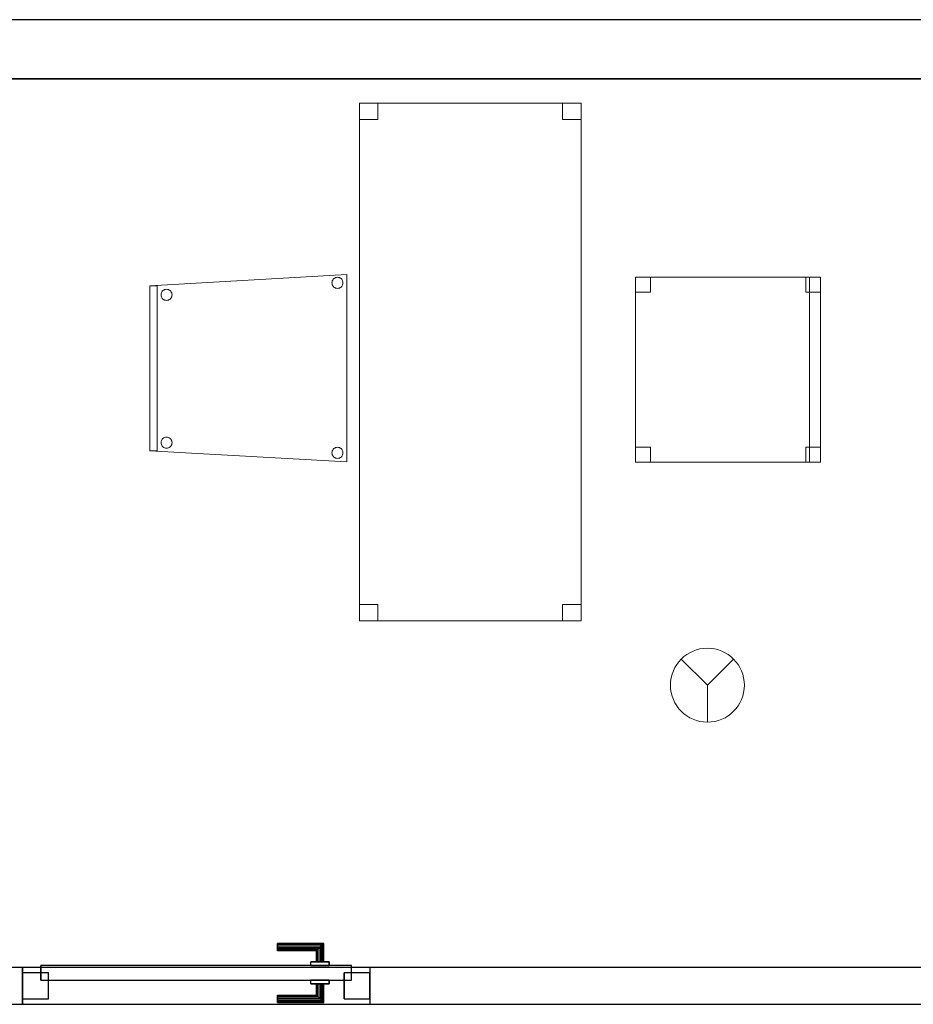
# Model space of a CAD drawing. Header units: metres. Extents: x 397.7 to 427.5, y 12.7 to 28.4.
# Tile 117 of 118: x 421.2 to 423.6, y 25.6 to 28.2. Entities that reach past the tile are written whole.
import ezdxf

# ---------------------------------------------------------------- set-up
doc = ezdxf.new("R2010")
doc.units = ezdxf.units.M
doc.layers.add('01_CARPINTERIA', color=5, linetype='Continuous', lineweight=25, true_color=0x0000ff)
doc.layers.add('01_SUELOS', color=7, linetype='Continuous', lineweight=25, true_color=0x007f00)
for name, color, linetype, lineweight in [('02_MOBILIARIO', 7, 'Continuous', 18), ('A-DETL-____-MBND', 7, 'Continuous', 18), ('A-DETL-GENF-OTLN', 7, 'Continuous', 18), ('A-GENM-____-OTLN', 7, 'Continuous', 18), ('A-WALL-____-MCUT', 7, 'Continuous', 25), ('A-WALL-____-OTLN', 7, 'Continuous', 25)]:
    doc.layers.add(name, color=color, linetype=linetype, lineweight=lineweight)

# ---------------------------------------------------------------- blocks, each defined once
blk = doc.blocks.new('Family - Cadira confident_P5-151362-08_PCI_P5')
at = {"layer": 'A-DETL-____-MBND', "color": 253, "true_color": 0xaaaaaa}
for p, q in [((0, 0.4765), (0.5326, 0.5065)), ((0.5326, 0.5065), (0, 0.4765)), ((0.5326, 0.5065), (0.5326, 0)), ((0.5326, 0), (0.5326, 0.5065)), ((0.4926, 0.4842), (0.4928, 0.4868)), ((0.4928, 0.4868), (0.4926, 0.4842)), ((0.4928, 0.4816), (0.4926, 0.4842)), ((0.4926, 0.4842), (0.4928, 0.4816)), ((0.4928, 0.4868), (0.4935, 0.4893)), ((0.4935, 0.4893), (0.4928, 0.4868)), ((0.4935, 0.4791), (0.4928, 0.4816)), ((0.4928, 0.4816), (0.4935, 0.4791)), ((0.4935, 0.4893), (0.4946, 0.4917)), ((0.4946, 0.4917), (0.4935, 0.4893)), ((0.4946, 0.4917), (0.4961, 0.4938)), ((0.4961, 0.4938), (0.4946, 0.4917)), ((0.4961, 0.4938), (0.4979, 0.4957)), ((0.4979, 0.4957), (0.4961, 0.4938)), ((0.4979, 0.4957), (0.5, 0.4972)), ((0.5, 0.4972), (0.4979, 0.4957)), ((0.5, 0.4972), (0.5024, 0.4983)), ((0.5024, 0.4983), (0.5, 0.4972)), ((0.5024, 0.4983), (0.5049, 0.4989)), ((0.5049, 0.4989), (0.5024, 0.4983)), ((0.5049, 0.4989), (0.5075, 0.4992)), ((0.5075, 0.4992), (0.5049, 0.4989)), ((0.5075, 0.4992), (0.5101, 0.4989)), ((0.5101, 0.4989), (0.5075, 0.4992)), ((0.5101, 0.4989), (0.5126, 0.4983)), ((0.5126, 0.4983), (0.5101, 0.4989)), ((0.5126, 0.4983), (0.515, 0.4972)), ((0.515, 0.4972), (0.5126, 0.4983)), ((0.515, 0.4972), (0.5171, 0.4957)), ((0.5171, 0.4957), (0.515, 0.4972)), ((0.5171, 0.4957), (0.519, 0.4938)), ((0.519, 0.4938), (0.5171, 0.4957)), ((0.519, 0.4938), (0.5204, 0.4917)), ((0.5204, 0.4917), (0.519, 0.4938)), ((0.5204, 0.4917), (0.5215, 0.4893)), ((0.5215, 0.4893), (0.5204, 0.4917)), ((0.5215, 0.4893), (0.5222, 0.4868)), ((0.5222, 0.4868), (0.5215, 0.4893)), ((0.5222, 0.4816), (0.5215, 0.4791)), ((0.5215, 0.4791), (0.5222, 0.4816)), ((0.5222, 0.4868), (0.5224, 0.4842)), ((0.5224, 0.4842), (0.5222, 0.4868)), ((0.5224, 0.4842), (0.5222, 0.4816)), ((0.5222, 0.4816), (0.5224, 0.4842)), ((0, 0.03), (0, 0.4765)), ((0, 0.4765), (0, 0.03)), ((0, 0.4765), (0.02, 0.4765)), ((0, 0.03), (0, 0.4765)), ((0.02, 0.4765), (0, 0.4765)), ((0, 0.4765), (0, 0.03)), ((0.02, 0.4765), (0.02, 0.03)), ((0.02, 0.03), (0.02, 0.4765)), ((0.0302, 0.4519), (0.0304, 0.4545)), ((0.0304, 0.4545), (0.0302, 0.4519)), ((0.0304, 0.4545), (0.0311, 0.457)), ((0.0311, 0.457), (0.0304, 0.4545)), ((0.0311, 0.457), (0.0322, 0.4593)), ((0.0322, 0.4593), (0.0311, 0.457)), ((0.0322, 0.4593), (0.0337, 0.4615)), ((0.0337, 0.4615), (0.0322, 0.4593)), ((0.0337, 0.4615), (0.0355, 0.4633)), ((0.0355, 0.4633), (0.0337, 0.4615)), ((0.0355, 0.4633), (0.0376, 0.4648)), ((0.0376, 0.4648), (0.0355, 0.4633)), ((0.0376, 0.4648), (0.04, 0.4659)), ((0.04, 0.4659), (0.0376, 0.4648)), ((0.04, 0.4659), (0.0425, 0.4666)), ((0.0425, 0.4666), (0.04, 0.4659)), ((0.0425, 0.4666), (0.0451, 0.4668)), ((0.0451, 0.4668), (0.0425, 0.4666)), ((0.0451, 0.4668), (0.0477, 0.4666)), ((0.0477, 0.4666), (0.0451, 0.4668)), ((0.0477, 0.4666), (0.0502, 0.4659)), ((0.0502, 0.4659), (0.0477, 0.4666)), ((0.0502, 0.4659), (0.0526, 0.4648)), ((0.0526, 0.4648), (0.0502, 0.4659)), ((0.0526, 0.4648), (0.0547, 0.4633)), ((0.0547, 0.4633), (0.0526, 0.4648)), ((0.0547, 0.4633), (0.0565, 0.4615)), ((0.0565, 0.4615), (0.0547, 0.4633)), ((0.0565, 0.4615), (0.058, 0.4593)), ((0.058, 0.4593), (0.0565, 0.4615)), ((0.058, 0.4593), (0.0591, 0.457)), ((0.0591, 0.457), (0.058, 0.4593)), ((0.0591, 0.457), (0.0598, 0.4545)), ((0.0598, 0.4545), (0.0591, 0.457)), ((0.0598, 0.4545), (0.06, 0.4519)), ((0.06, 0.4519), (0.0598, 0.4545)), ((0.4946, 0.4768), (0.4935, 0.4791)), ((0.4935, 0.4791), (0.4946, 0.4768)), ((0.4961, 0.4746), (0.4946, 0.4768)), ((0.4946, 0.4768), (0.4961, 0.4746)), ((0.4979, 0.4728), (0.4961, 0.4746)), ((0.4961, 0.4746), (0.4979, 0.4728)), ((0.5, 0.4713), (0.4979, 0.4728)), ((0.4979, 0.4728), (0.5, 0.4713)), ((0.5024, 0.4702), (0.5, 0.4713)), ((0.5, 0.4713), (0.5024, 0.4702)), ((0.5049, 0.4695), (0.5024, 0.4702)), ((0.5024, 0.4702), (0.5049, 0.4695)), ((0.5075, 0.4693), (0.5049, 0.4695)), ((0.5049, 0.4695), (0.5075, 0.4693)), ((0.5101, 0.4695), (0.5075, 0.4693)), ((0.5075, 0.4693), (0.5101, 0.4695)), ((0.5126, 0.4702), (0.5101, 0.4695)), ((0.5101, 0.4695), (0.5126, 0.4702)), ((0.515, 0.4713), (0.5126, 0.4702)), ((0.5126, 0.4702), (0.515, 0.4713)), ((0.5171, 0.4728), (0.515, 0.4713)), ((0.515, 0.4713), (0.5171, 0.4728)), ((0.519, 0.4746), (0.5171, 0.4728)), ((0.5171, 0.4728), (0.519, 0.4746)), ((0.5204, 0.4768), (0.519, 0.4746)), ((0.519, 0.4746), (0.5204, 0.4768)), ((0.5215, 0.4791), (0.5204, 0.4768)), ((0.5204, 0.4768), (0.5215, 0.4791)), ((0.0304, 0.4493), (0.0302, 0.4519)), ((0.0302, 0.4519), (0.0304, 0.4493)), ((0.0311, 0.4468), (0.0304, 0.4493)), ((0.0304, 0.4493), (0.0311, 0.4468)), ((0.0322, 0.4444), (0.0311, 0.4468)), ((0.0311, 0.4468), (0.0322, 0.4444)), ((0.0337, 0.4423), (0.0322, 0.4444)), ((0.0322, 0.4444), (0.0337, 0.4423)), ((0.0355, 0.4404), (0.0337, 0.4423)), ((0.0337, 0.4423), (0.0355, 0.4404)), ((0.0376, 0.4389), (0.0355, 0.4404)), ((0.0355, 0.4404), (0.0376, 0.4389)), ((0.04, 0.4378), (0.0376, 0.4389)), ((0.0376, 0.4389), (0.04, 0.4378)), ((0.0425, 0.4372), (0.04, 0.4378)), ((0.04, 0.4378), (0.0425, 0.4372)), ((0.0451, 0.4369), (0.0425, 0.4372)), ((0.0425, 0.4372), (0.0451, 0.4369)), ((0.0477, 0.4372), (0.0451, 0.4369)), ((0.0451, 0.4369), (0.0477, 0.4372)), ((0.0502, 0.4378), (0.0477, 0.4372)), ((0.0477, 0.4372), (0.0502, 0.4378)), ((0.0526, 0.4389), (0.0502, 0.4378)), ((0.0502, 0.4378), (0.0526, 0.4389)), ((0.0547, 0.4404), (0.0526, 0.4389)), ((0.0526, 0.4389), (0.0547, 0.4404)), ((0.0565, 0.4423), (0.0547, 0.4404)), ((0.0547, 0.4404), (0.0565, 0.4423)), ((0.058, 0.4444), (0.0565, 0.4423)), ((0.0565, 0.4423), (0.058, 0.4444)), ((0.0591, 0.4468), (0.058, 0.4444)), ((0.058, 0.4444), (0.0591, 0.4468)), ((0.0598, 0.4493), (0.0591, 0.4468)), ((0.0591, 0.4468), (0.0598, 0.4493)), ((0.06, 0.4519), (0.0598, 0.4493)), ((0.0598, 0.4493), (0.06, 0.4519)), ((0.0302, 0.0519), (0.0304, 0.0545)), ((0.0304, 0.0545), (0.0302, 0.0519)), ((0.0304, 0.0545), (0.0311, 0.057)), ((0.0311, 0.057), (0.0304, 0.0545)), ((0.0311, 0.057), (0.0322, 0.0593)), ((0.0322, 0.0593), (0.0311, 0.057)), ((0.0322, 0.0593), (0.0337, 0.0615)), ((0.0337, 0.0615), (0.0322, 0.0593)), ((0.0337, 0.0615), (0.0355, 0.0633)), ((0.0355, 0.0633), (0.0337, 0.0615)), ((0.0355, 0.0633), (0.0376, 0.0648)), ((0.0376, 0.0648), (0.0355, 0.0633)), ((0.0376, 0.0648), (0.04, 0.0659)), ((0.04, 0.0659), (0.0376, 0.0648)), ((0.04, 0.0659), (0.0425, 0.0666)), ((0.0425, 0.0666), (0.04, 0.0659)), ((0.0425, 0.0666), (0.0451, 0.0668)), ((0.0451, 0.0668), (0.0425, 0.0666)), ((0.0451, 0.0668), (0.0477, 0.0666)), ((0.0477, 0.0666), (0.0451, 0.0668)), ((0.0477, 0.0666), (0.0502, 0.0659)), ((0.0502, 0.0659), (0.0477, 0.0666)), ((0.0502, 0.0659), (0.0526, 0.0648)), ((0.0526, 0.0648), (0.0502, 0.0659)), ((0.0526, 0.0648), (0.0547, 0.0633)), ((0.0547, 0.0633), (0.0526, 0.0648)), ((0.0547, 0.0633), (0.0565, 0.0615)), ((0.0565, 0.0615), (0.0547, 0.0633)), ((0.0565, 0.0615), (0.058, 0.0593)), ((0.058, 0.0593), (0.0565, 0.0615)), ((0.058, 0.0593), (0.0591, 0.057)), ((0.0591, 0.057), (0.058, 0.0593)), ((0.0591, 0.057), (0.0598, 0.0545)), ((0.0598, 0.0545), (0.0591, 0.057)), ((0.0598, 0.0545), (0.06, 0.0519)), ((0.06, 0.0519), (0.0598, 0.0545)), ((0.5326, 0), (0, 0.03)), ((0, 0.03), (0.5326, 0)), ((0.02, 0.03), (0, 0.03)), ((0, 0.03), (0.02, 0.03)), ((0.0304, 0.0493), (0.0302, 0.0519)), ((0.0302, 0.0519), (0.0304, 0.0493)), ((0.0311, 0.0468), (0.0304, 0.0493)), ((0.0304, 0.0493), (0.0311, 0.0468)), ((0.0322, 0.0444), (0.0311, 0.0468)), ((0.0311, 0.0468), (0.0322, 0.0444)), ((0.0337, 0.0423), (0.0322, 0.0444)), ((0.0322, 0.0444), (0.0337, 0.0423)), ((0.0355, 0.0404), (0.0337, 0.0423)), ((0.0337, 0.0423), (0.0355, 0.0404)), ((0.0376, 0.0389), (0.0355, 0.0404)), ((0.0355, 0.0404), (0.0376, 0.0389)), ((0.04, 0.0378), (0.0376, 0.0389)), ((0.0376, 0.0389), (0.04, 0.0378)), ((0.0425, 0.0372), (0.04, 0.0378)), ((0.04, 0.0378), (0.0425, 0.0372)), ((0.0451, 0.0369), (0.0425, 0.0372)), ((0.0425, 0.0372), (0.0451, 0.0369)), ((0.0477, 0.0372), (0.0451, 0.0369)), ((0.0451, 0.0369), (0.0477, 0.0372)), ((0.0502, 0.0378), (0.0477, 0.0372)), ((0.0477, 0.0372), (0.0502, 0.0378)), ((0.0526, 0.0389), (0.0502, 0.0378)), ((0.0502, 0.0378), (0.0526, 0.0389)), ((0.0547, 0.0404), (0.0526, 0.0389)), ((0.0526, 0.0389), (0.0547, 0.0404)), ((0.0565, 0.0423), (0.0547, 0.0404)), ((0.0547, 0.0404), (0.0565, 0.0423)), ((0.058, 0.0444), (0.0565, 0.0423)), ((0.0565, 0.0423), (0.058, 0.0444)), ((0.0591, 0.0468), (0.058, 0.0444)), ((0.058, 0.0444), (0.0591, 0.0468)), ((0.0598, 0.0493), (0.0591, 0.0468)), ((0.0591, 0.0468), (0.0598, 0.0493)), ((0.06, 0.0519), (0.0598, 0.0493)), ((0.0598, 0.0493), (0.06, 0.0519)), ((0.4926, 0.0242), (0.4928, 0.0268)), ((0.4928, 0.0268), (0.4926, 0.0242)), ((0.4928, 0.0268), (0.4935, 0.0293)), ((0.4935, 0.0293), (0.4928, 0.0268)), ((0.4935, 0.0293), (0.4946, 0.0317)), ((0.4946, 0.0317), (0.4935, 0.0293)), ((0.4946, 0.0317), (0.4961, 0.0338)), ((0.4961, 0.0338), (0.4946, 0.0317)), ((0.4961, 0.0338), (0.4979, 0.0357)), ((0.4979, 0.0357), (0.4961, 0.0338)), ((0.4979, 0.0357), (0.5, 0.0372)), ((0.5, 0.0372), (0.4979, 0.0357)), ((0.5, 0.0372), (0.5024, 0.0383)), ((0.5024, 0.0383), (0.5, 0.0372)), ((0.5024, 0.0383), (0.5049, 0.0389)), ((0.5049, 0.0389), (0.5024, 0.0383)), ((0.5049, 0.0389), (0.5075, 0.0392)), ((0.5075, 0.0392), (0.5049, 0.0389)), ((0.5075, 0.0392), (0.5101, 0.0389)), ((0.5101, 0.0389), (0.5075, 0.0392)), ((0.5101, 0.0389), (0.5126, 0.0383)), ((0.5126, 0.0383), (0.5101, 0.0389)), ((0.5126, 0.0383), (0.515, 0.0372)), ((0.515, 0.0372), (0.5126, 0.0383)), ((0.515, 0.0372), (0.5171, 0.0357)), ((0.5171, 0.0357), (0.515, 0.0372)), ((0.5171, 0.0357), (0.519, 0.0338)), ((0.519, 0.0338), (0.5171, 0.0357)), ((0.519, 0.0338), (0.5204, 0.0317)), ((0.5204, 0.0317), (0.519, 0.0338)), ((0.5204, 0.0317), (0.5215, 0.0293)), ((0.5215, 0.0293), (0.5204, 0.0317)), ((0.5215, 0.0293), (0.5222, 0.0268)), ((0.5222, 0.0268), (0.5215, 0.0293)), ((0.5222, 0.0268), (0.5224, 0.0242)), ((0.5224, 0.0242), (0.5222, 0.0268)), ((0.4928, 0.0216), (0.4926, 0.0242)), ((0.4926, 0.0242), (0.4928, 0.0216)), ((0.4935, 0.0191), (0.4928, 0.0216)), ((0.4928, 0.0216), (0.4935, 0.0191)), ((0.4946, 0.0168), (0.4935, 0.0191)), ((0.4935, 0.0191), (0.4946, 0.0168)), ((0.4961, 0.0146), (0.4946, 0.0168)), ((0.4946, 0.0168), (0.4961, 0.0146)), ((0.4979, 0.0128), (0.4961, 0.0146)), ((0.4961, 0.0146), (0.4979, 0.0128)), ((0.5, 0.0113), (0.4979, 0.0128)), ((0.4979, 0.0128), (0.5, 0.0113)), ((0.5024, 0.0102), (0.5, 0.0113)), ((0.5, 0.0113), (0.5024, 0.0102)), ((0.5049, 0.0095), (0.5024, 0.0102)), ((0.5024, 0.0102), (0.5049, 0.0095)), ((0.5075, 0.0093), (0.5049, 0.0095)), ((0.5049, 0.0095), (0.5075, 0.0093)), ((0.5101, 0.0095), (0.5075, 0.0093)), ((0.5075, 0.0093), (0.5101, 0.0095)), ((0.5126, 0.0102), (0.5101, 0.0095)), ((0.5101, 0.0095), (0.5126, 0.0102)), ((0.515, 0.0113), (0.5126, 0.0102)), ((0.5126, 0.0102), (0.515, 0.0113)), ((0.5171, 0.0128), (0.515, 0.0113)), ((0.515, 0.0113), (0.5171, 0.0128)), ((0.519, 0.0146), (0.5171, 0.0128)), ((0.5171, 0.0128), (0.519, 0.0146)), ((0.5204, 0.0168), (0.519, 0.0146)), ((0.519, 0.0146), (0.5204, 0.0168)), ((0.5215, 0.0191), (0.5204, 0.0168)), ((0.5204, 0.0168), (0.5215, 0.0191)), ((0.5222, 0.0216), (0.5215, 0.0191)), ((0.5215, 0.0191), (0.5222, 0.0216)), ((0.5224, 0.0242), (0.5222, 0.0216)), ((0.5222, 0.0216), (0.5224, 0.0242))]:
    blk.add_line(p, q, dxfattribs=at)
blk = doc.blocks.new('Family - Cadira d_Oficina_P5-151436-08_PCI_P5')
at = {"layer": 'A-DETL-____-MBND', "color": 253, "true_color": 0xaaaaaa}
for p, q in [((0, 0.46), (0, 0.5)), ((0, 0.5), (0.04, 0.5)), ((0.04, 0.5), (0, 0.5)), ((0, 0.5), (0, 0.46)), ((0, 0), (0, 0.5)), ((0, 0.5), (0.5, 0.5)), ((0.5, 0.5), (0, 0.5)), ((0, 0.5), (0, 0)), ((0.04, 0.5), (0.04, 0.46)), ((0.04, 0.46), (0.04, 0.5)), ((0.46, 0.46), (0.46, 0.5)), ((0.46, 0.5), (0.5, 0.5)), ((0.5, 0.5), (0.46, 0.5)), ((0.46, 0.5), (0.46, 0.46)), ((0.47, 0), (0.47, 0.5)), ((0.47, 0.5), (0.5, 0.5)), ((0.5, 0.5), (0.47, 0.5)), ((0.47, 0.5), (0.47, 0)), ((0.5, 0.5), (0.5, 0.46)), ((0.5, 0.46), (0.5, 0.5)), ((0.5, 0.5), (0.5, 0)), ((0.5, 0), (0.5, 0.5)), ((0.5, 0.5), (0.5, 0)), ((0.5, 0), (0.5, 0.5)), ((0.04, 0.46), (0, 0.46)), ((0, 0.46), (0.04, 0.46)), ((0.5, 0.46), (0.46, 0.46)), ((0.46, 0.46), (0.5, 0.46)), ((0, 0), (0, 0.04)), ((0, 0.04), (0.04, 0.04)), ((0.04, 0.04), (0, 0.04)), ((0, 0.04), (0, 0)), ((0.04, 0.04), (0.04, 0)), ((0.04, 0), (0.04, 0.04)), ((0.46, 0), (0.46, 0.04)), ((0.46, 0.04), (0.5, 0.04)), ((0.5, 0.04), (0.46, 0.04)), ((0.46, 0.04), (0.46, 0)), ((0.5, 0.04), (0.5, 0)), ((0.5, 0), (0.5, 0.04)), ((0.04, 0), (0, 0)), ((0, 0), (0.04, 0)), ((0.5, 0), (0, 0)), ((0, 0), (0.5, 0)), ((0.5, 0), (0.46, 0)), ((0.5, 0), (0.47, 0)), ((0.47, 0), (0.5, 0)), ((0.46, 0), (0.5, 0))]:
    blk.add_line(p, q, dxfattribs=at)
blk = doc.blocks.new('Family - LONDR55-XX_ZZ-ARQ-CAA-M3D-Londres55-151460-08_PCI_P5')
at = {"layer": '01_CARPINTERIA', "color": 161, "true_color": 0xaaaaff}
for p, q in [((0.69, 0.1487), (0.69, 0.15)), ((0.69, 0.15), (0.69, 0.1487)), ((0.815, 0.15), (0.69, 0.15)), ((0.69, 0.145), (0.69, 0.1487)), ((0.69, 0.1487), (0.69, 0.145)), ((0.8137, 0.1487), (0.69, 0.1487)), ((0.8137, 0.1487), (0.69, 0.1487)), ((0.69, 0.14), (0.69, 0.145)), ((0.69, 0.145), (0.69, 0.14)), ((0.81, 0.145), (0.69, 0.145)), ((0.81, 0.145), (0.69, 0.145)), ((0.69, 0.135), (0.69, 0.14)), ((0.69, 0.14), (0.69, 0.135)), ((0.69, 0.14), (0.805, 0.14)), ((0.805, 0.14), (0.69, 0.14)), ((0.69, 0.135), (0.69, 0.1313)), ((0.69, 0.1313), (0.69, 0.135)), ((0.8, 0.135), (0.69, 0.135)), ((0.8, 0.135), (0.69, 0.135)), ((0.7963, 0.1313), (0.8, 0.135)), ((0.8, 0.135), (0.7963, 0.1313)), ((0.8, 0.135), (0.805, 0.14)), ((0.805, 0.14), (0.8, 0.135)), ((0.8, 0.1), (0.8, 0.135)), ((0.8, 0.1), (0.8, 0.135)), ((0.81, 0.145), (0.805, 0.14)), ((0.805, 0.14), (0.81, 0.145)), ((0.805, 0.14), (0.805, 0.1)), ((0.805, 0.1), (0.805, 0.14)), ((0.8137, 0.1487), (0.81, 0.145)), ((0.81, 0.145), (0.8137, 0.1487)), ((0.81, 0.1), (0.81, 0.145)), ((0.81, 0.1), (0.81, 0.145)), ((0.815, 0.15), (0.8137, 0.1487)), ((0.8137, 0.1487), (0.815, 0.15)), ((0.8137, 0.1), (0.8137, 0.1487)), ((0.8137, 0.1), (0.8137, 0.1487)), ((0.815, 0.1), (0.815, 0.15)), ((0.69, 0.1313), (0.69, 0.13)), ((0.69, 0.13), (0.69, 0.1313)), ((0.7963, 0.1313), (0.69, 0.1313)), ((0.7963, 0.1313), (0.69, 0.1313)), ((0.795, 0.13), (0.69, 0.13)), ((0.795, 0.13), (0.7963, 0.1313)), ((0.7963, 0.1313), (0.795, 0.13)), ((0.795, 0.1), (0.795, 0.13)), ((0.7963, 0.1), (0.7963, 0.1313)), ((0.7963, 0.1), (0.7963, 0.1313)), ((0.89, 0.09), (0.05, 0.09)), ((0.05, 0.09), (0.05, 0.05)), ((0.89, 0.09), (0.05, 0.09)), ((0.05, 0.05), (0.05, 0.09)), ((0.83, 0.1), (0.78, 0.1)), ((0.78, 0.1), (0.83, 0.1)), ((0.78, 0.09), (0.78, 0.1)), ((0.78, 0.09), (0.78, 0.1)), ((0.83, 0.09), (0.78, 0.09)), ((0.78, 0.09), (0.83, 0.09)), ((0.7963, 0.1), (0.795, 0.1)), ((0.795, 0.1), (0.7963, 0.1)), ((0.8, 0.1), (0.7963, 0.1)), ((0.7963, 0.1), (0.8, 0.1)), ((0.805, 0.1), (0.8, 0.1)), ((0.8, 0.1), (0.805, 0.1)), ((0.81, 0.1), (0.805, 0.1)), ((0.805, 0.1), (0.81, 0.1)), ((0.81, 0.1), (0.8137, 0.1)), ((0.8137, 0.1), (0.81, 0.1)), ((0.8137, 0.1), (0.815, 0.1)), ((0.815, 0.1), (0.8137, 0.1)), ((0.83, 0.09), (0.83, 0.1)), ((0.83, 0.1), (0.83, 0.09)), ((0.89, 0.05), (0.89, 0.09)), ((0.89, 0.05), (0.89, 0.09)), ((0.07, 0.07), (0, 0.07)), ((0, 0.07), (0, 0)), ((0.07, 0.07), (0, 0.07)), ((0, 0), (0, 0.07)), ((0.07, 0), (0.07, 0.07)), ((0.07, 0), (0.07, 0.07)), ((0.94, 0.07), (0.87, 0.07)), ((0.87, 0.07), (0.87, 0)), ((0.94, 0.07), (0.87, 0.07)), ((0.87, 0), (0.87, 0.07)), ((0.94, 0), (0.94, 0.07)), ((0.94, 0), (0.94, 0.07)), ((0.05, 0.05), (0.89, 0.05)), ((0.05, 0.05), (0.89, 0.05)), ((0.78, 0.05), (0.83, 0.05)), ((0.83, 0.05), (0.78, 0.05)), ((0.78, 0.04), (0.78, 0.05)), ((0.78, 0.04), (0.78, 0.05)), ((0.78, 0.04), (0.83, 0.04)), ((0.83, 0.04), (0.78, 0.04)), ((0.7963, 0.04), (0.795, 0.04)), ((0.795, 0.04), (0.7963, 0.04)), ((0.795, 0.01), (0.795, 0.04)), ((0.8, 0.04), (0.7963, 0.04)), ((0.7963, 0.04), (0.8, 0.04)), ((0.7963, 0.0087), (0.7963, 0.04)), ((0.7963, 0.0087), (0.7963, 0.04)), ((0.8, 0.04), (0.805, 0.04)), ((0.805, 0.04), (0.8, 0.04)), ((0.8, 0.005), (0.8, 0.04)), ((0.8, 0.005), (0.8, 0.04)), ((0.805, 0.04), (0.81, 0.04)), ((0.81, 0.04), (0.805, 0.04)), ((0.805, 0.04), (0.805, 0)), ((0.805, 0), (0.805, 0.04)), ((0.81, 0.04), (0.8137, 0.04)), ((0.8137, 0.04), (0.81, 0.04)), ((0.81, -0.005), (0.81, 0.04)), ((0.81, -0.005), (0.81, 0.04)), ((0.8137, 0.04), (0.815, 0.04)), ((0.815, 0.04), (0.8137, 0.04)), ((0.8137, -0.0087), (0.8137, 0.04)), ((0.8137, -0.0087), (0.8137, 0.04)), ((0.815, -0.01), (0.815, 0.04)), ((0.83, 0.04), (0.83, 0.05)), ((0.83, 0.05), (0.83, 0.04)), ((0, 0), (0.07, 0)), ((0, 0), (0.07, 0)), ((0.69, 0.0087), (0.69, 0.01)), ((0.69, 0.01), (0.69, 0.0087)), ((0.69, 0.01), (0.795, 0.01)), ((0.69, 0.005), (0.69, 0.0087)), ((0.69, 0.0087), (0.69, 0.005)), ((0.69, 0.0087), (0.7963, 0.0087)), ((0.69, 0.0087), (0.7963, 0.0087)), ((0.69, 0), (0.69, 0.005)), ((0.69, 0.005), (0.69, 0)), ((0.69, 0.005), (0.8, 0.005)), ((0.69, 0.005), (0.8, 0.005)), ((0.69, -0.005), (0.69, 0)), ((0.805, 0), (0.69, 0)), ((0.69, 0), (0.805, 0)), ((0.7963, 0.0087), (0.795, 0.01)), ((0.795, 0.01), (0.7963, 0.0087)), ((0.8, 0.005), (0.7963, 0.0087)), ((0.7963, 0.0087), (0.8, 0.005)), ((0.805, 0), (0.8, 0.005)), ((0.8, 0.005), (0.805, 0)), ((0.87, 0), (0.94, 0)), ((0.87, 0), (0.94, 0)), ((0.69, 0), (0.69, -0.005)), ((0.69, -0.005), (0.69, -0.0087)), ((0.69, -0.0087), (0.69, -0.005)), ((0.69, -0.005), (0.81, -0.005)), ((0.69, -0.005), (0.81, -0.005)), ((0.69, -0.0087), (0.69, -0.01)), ((0.69, -0.01), (0.69, -0.0087)), ((0.69, -0.0087), (0.8137, -0.0087)), ((0.69, -0.0087), (0.8137, -0.0087)), ((0.69, -0.01), (0.815, -0.01)), ((0.805, 0), (0.81, -0.005)), ((0.81, -0.005), (0.805, 0)), ((0.81, -0.005), (0.8137, -0.0087)), ((0.8137, -0.0087), (0.81, -0.005)), ((0.8137, -0.0087), (0.815, -0.01)), ((0.815, -0.01), (0.8137, -0.0087))]:
    blk.add_line(p, q, dxfattribs=at)
blk = doc.blocks.new('Family - Porta P5-151461-08_PCI_P5')
blk.add_blockref('Family - LONDR55-XX_ZZ-ARQ-CAA-M3D-Londres55-151460-08_PCI_P5', (0, 0))
blk = doc.blocks.new('Family - Evans P5-151523-08_PCI_P5')
at = {"layer": 'A-WALL-____-MCUT', "color": 253, "true_color": 0xaaaaaa}
for p, q in [((25.5877, 0.16), (0.0331, 0.16)), ((0, 0), (25.556, 0))]:
    blk.add_line(p, q, dxfattribs=at)
at = {"layer": 'A-WALL-____-OTLN', "color": 253, "true_color": 0xaaaaaa}
for p, q in [((25.5877, 0.16), (0.0331, 0.16)), ((0, 0), (25.556, 0))]:
    blk.add_line(p, q, dxfattribs=at)
at = {"layer": 'A-WALL-____-OTLN', "color": 253, "lineweight": 18, "true_color": 0xaaaaaa}
blk.add_line((0, 0), (25.556, 0), dxfattribs=at)
blk = doc.blocks.new('Family - Taula 140X60_P5-151569-08_PCI_P5')
at = {"layer": 'A-DETL-____-MBND', "color": 253, "true_color": 0xaaaaaa}
for p, q in [((0, 1.35625), (0, 1.4)), ((0, 1.4), (0.05, 1.4)), ((0, 1.4), (0, 1.35625)), ((0.05, 1.4), (0, 1.4)), ((0, 0), (0, 1.4)), ((0, 1.4), (0.6, 1.4)), ((0, 1.4), (0, 0)), ((0.6, 1.4), (0, 1.4)), ((0.05, 1.4), (0.05, 1.35625)), ((0.05, 1.35625), (0.05, 1.4)), ((0.55, 1.35625), (0.55, 1.4)), ((0.55, 1.4), (0.6, 1.4)), ((0.55, 1.4), (0.55, 1.35625)), ((0.6, 1.4), (0.55, 1.4)), ((0.6, 1.4), (0.6, 1.35625)), ((0.6, 1.35625), (0.6, 1.4)), ((0.6, 1.4), (0.6, 0)), ((0.6, 0), (0.6, 1.4)), ((0.05, 1.35625), (0, 1.35625)), ((0, 1.35625), (0.05, 1.35625)), ((0.6, 1.35625), (0.55, 1.35625)), ((0.55, 1.35625), (0.6, 1.35625)), ((0, 0), (0, 0.04375)), ((0, 0.04375), (0.05, 0.04375)), ((0, 0.04375), (0, 0)), ((0.05, 0.04375), (0, 0.04375)), ((0.05, 0.04375), (0.05, 0)), ((0.05, 0), (0.05, 0.04375)), ((0.55, 0), (0.55, 0.04375)), ((0.55, 0.04375), (0.6, 0.04375)), ((0.55, 0.04375), (0.55, 0)), ((0.6, 0.04375), (0.55, 0.04375)), ((0.6, 0.04375), (0.6, 0)), ((0.6, 0), (0.6, 0.04375)), ((0.05, 0), (0, 0)), ((0, 0), (0.05, 0)), ((0.6, 0), (0, 0)), ((0, 0), (0.6, 0)), ((0.6, 0), (0.55, 0)), ((0.55, 0), (0.6, 0))]:
    blk.add_line(p, q, dxfattribs=at)
blk = doc.blocks.new('Family - Paviment P5-151720-08_PCI_P5')
at = {"layer": '01_SUELOS', "color": 9, "true_color": 0xaad4aa}
for p, q in [((28.518, 14.9576), (22.8618, 14.9576)), ((22.8618, 14.9576), (28.518, 14.9576))]:
    blk.add_line(p, q, dxfattribs=at)
blk = doc.blocks.new('Family - Mampara P5-151901-08_PCI_P5')
at = {"layer": 'A-WALL-____-MCUT', "color": 253, "true_color": 0xaaaaaa}
for p, q in [((0.0207, 0.1), (0, 0)), ((1.5455, 0.1), (0.0207, 0.1)), ((1.5455, 0), (1.5455, 0.1)), ((2.4855, 0.1), (2.4855, 0)), ((4.1682, 0.1), (2.4855, 0.1)), ((4.1682, 0), (4.1682, 0.1)), ((5.1082, 0.1), (5.1082, 0)), ((5.1582, 0.1), (5.1082, 0.1)), ((5.1582, 0), (5.1582, 0.1)), ((0, 0), (1.5455, 0)), ((2.4855, 0), (4.1682, 0)), ((5.1082, 0), (5.1582, 0))]:
    blk.add_line(p, q, dxfattribs=at)
at = {"layer": 'A-WALL-____-OTLN', "color": 253, "true_color": 0xaaaaaa}
for p, q in [((0.0207, 0.1), (0, 0)), ((5.1582, 0.1), (0.0207, 0.1)), ((1.5455, 0), (1.5455, 0.1)), ((2.4855, 0.1), (1.5455, 0.1)), ((2.4855, 0), (2.4855, 0.1)), ((4.1682, 0), (4.1682, 0.1)), ((5.1082, 0.1), (4.1682, 0.1)), ((5.1082, 0), (5.1082, 0.1)), ((5.1582, 0), (5.1582, 0.1)), ((0, 0), (5.1582, 0)), ((1.5455, 0), (2.4855, 0)), ((4.1682, 0), (5.1082, 0))]:
    blk.add_line(p, q, dxfattribs=at)
at = {"layer": 'A-WALL-____-OTLN', "color": 253, "lineweight": 18, "true_color": 0xaaaaaa}
blk.add_line((0, 0), (5.1582, 0), dxfattribs=at)
blk = doc.blocks.new('Family - Vano porta P5-151905-08_PCI_P5')
at = {"layer": 'A-GENM-____-OTLN', "color": 253, "true_color": 0xaaaaaa}
for p, q in [((422.147, 25.6641), (421.207, 25.6641)), ((421.207, 25.6641), (421.207, 25.5641)), ((421.207, 25.6641), (422.147, 25.6641)), ((421.207, 25.5641), (421.207, 25.6641)), ((422.147, 25.5641), (422.147, 25.6641)), ((422.147, 25.5641), (422.147, 25.6641)), ((421.207, 25.5641), (422.147, 25.5641)), ((422.147, 25.5641), (421.207, 25.5641))]:
    blk.add_line(p, q, dxfattribs=at)
blk = doc.blocks.new('LONDR55-XX_ZZ-ARQ-CAA-M3D-Londres55_ifc-1-08_PCI_P5')
at = {"layer": '01_CARPINTERIA', "color": 253, "lineweight": 18, "true_color": 0xaaaaaa}
blk.add_blockref('Family - Porta P5-151461-08_PCI_P5', (421.207, 25.5791), dxfattribs=at)
at = {"layer": '01_SUELOS', "color": 253, "lineweight": 18, "true_color": 0xaaaaaa}
blk.add_blockref('Family - Paviment P5-151720-08_PCI_P5', (398.2952, 13.1106), dxfattribs=at)
at = {"layer": '02_MOBILIARIO', "color": 253, "lineweight": 18, "true_color": 0xaaaaaa}
for name, p in [('Family - Taula 140X60_P5-151569-08_PCI_P5', (422.1183, 26.602)), ('Family - Cadira confident_P5-151362-08_PCI_P5', (421.5516, 27.032)), ('Family - Cadira d_Oficina_P5-151436-08_PCI_P5', (422.8657, 27.0314))]:
    blk.add_blockref(name, p, dxfattribs=at)
at = {"layer": 'A-GENM-____-OTLN', "color": 253, "lineweight": 18, "true_color": 0xaaaaaa}
blk.add_blockref('Family - Vano porta P5-151905-08_PCI_P5', (0, 0), dxfattribs=at)
at = {"layer": 'A-WALL-____-OTLN', "color": 253, "lineweight": 18, "true_color": 0xaaaaaa, "rotation": 180}
for name, p in [('Family - Evans P5-151523-08_PCI_P5', (426.8464, 28.2282)), ('Family - Mampara P5-151901-08_PCI_P5', (426.3152, 25.6641))]:
    blk.add_blockref(name, p, dxfattribs=at)
blk = doc.blocks.new('ZYR_12_01_08 Detectors - 01 Detector Òptic-539619-08_PCI_P5')
at = {"layer": 'A-DETL-GENF-OTLN', "color": 1, "true_color": 0xff0000}
for q in [(-0.0707, 0.0707), (0.0707, 0.0707), (0, -0.1)]:
    blk.add_line((0, 0), q, dxfattribs=at)
blk.add_circle((0, 0), 0.1, dxfattribs=at)

msp = doc.modelspace()

# ---------------------------------------------------------------- block references
at = {"lineweight": 5}
msp.add_blockref('LONDR55-XX_ZZ-ARQ-CAA-M3D-Londres55_ifc-1-08_PCI_P5', (0, 0), dxfattribs=at)
at = {"layer": 'A-DETL-GENF-OTLN', "color": 1, "true_color": 0xff0000}
msp.add_blockref('ZYR_12_01_08 Detectors - 01 Detector Òptic-539619-08_PCI_P5', (423.0599, 26.4276), dxfattribs=at)

doc.saveas('drawing.dxf')
